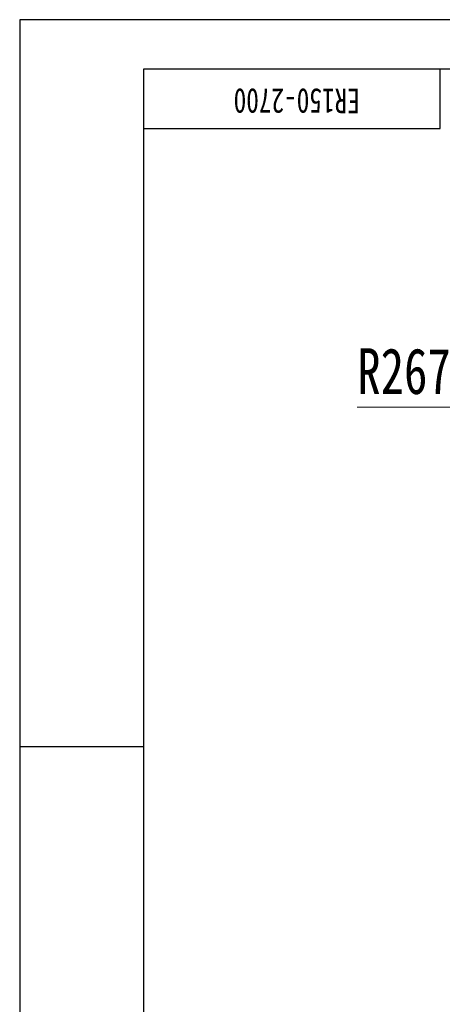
# Model space of a CAD drawing. Header units: millimetres. Extents: x -7 to 844, y 0 to 594.
# Tile 52 of 137: x 0 to 85, y 395 to 594. Entities that reach past the tile are written whole.
import ezdxf

# ---------------------------------------------------------------- set-up
doc = ezdxf.new("R2010")
doc.units = ezdxf.units.MM
doc.styles.add('SLDTEXTSTYLE1', font='HYSWLONGFANGSONG.TTF')
doc.styles.add('SLDTEXTSTYLE2', font='HYSWLONGFANGSONG.TTF', dxfattribs={"bigfont": 'bigfont'})
doc.styles.add('SLDTEXTSTYLE3', font='HYSWLONGFANGSONG.TTF')
doc.dimstyles.new('SLDDIMSTYLE15', dxfattribs={"dimtxt": 9.875366, "dimasz": 4.884615, "dimexe": 0, "dimexo": 0.0625, "dimgap": 2.468842, "dimtad": 0, "dimtih": 1, "dimtoh": 1, "dimlfac": 5, "dimrnd": 1e-09, "dimzin": 12, "dimdsep": 46, "dimtxsty": 'SLDTEXTSTYLE3', "dimblk1": 'NONE', "dimblk2": 'NONE', "dimsah": 1, "dimcen": 0, "dimadec": 0, "dimazin": 3, "dimtfac": 1, "dimtdec": 3, "dimtmove": 0, "dimatfit": 3, "dimldrblk": 'NONE', "dimfxl": 1, "dimfrac": 2, "dimtolj": 1, "dimtzin": 12, "dimarcsym": 0})
doc.dimstyles.new('SLDDIMSTYLE3', dxfattribs={"dimtxt": 9.875366, "dimasz": 4.884615, "dimexe": 0, "dimexo": 0.0625, "dimgap": 2.468842, "dimtad": 0, "dimtih": 1, "dimtoh": 1, "dimlfac": 13, "dimrnd": 1e-09, "dimzin": 12, "dimdsep": 46, "dimtxsty": 'SLDTEXTSTYLE3', "dimsah": 1, "dimcen": 0, "dimadec": 0, "dimazin": 3, "dimtfac": 1, "dimtdec": 3, "dimtofl": 0, "dimtmove": 0, "dimatfit": 3, "dimfxl": 1, "dimfrac": 2, "dimtolj": 1, "dimtzin": 12, "dimarcsym": 0})

# ---------------------------------------------------------------- blocks, each defined once
blk = doc.blocks.new('_D_16')
at = {"color": 7, "linetype": 'Continuous', "lineweight": 18}
for p, q in [((91.44, 515.63), (68.24, 515.63)), ((102.52, 513.9), (91.44, 515.63)), ((305.75, 482.17), (102.52, 513.9))]:
    blk.add_line(p, q, dxfattribs=at)
blk.add_solid([(102.52, 513.9), (97.81, 515.39), (97.57, 513.91)], dxfattribs=at)
at = {"color": 7, "linetype": 'Continuous', "lineweight": 18, "insert": (68.24, 527.56), "char_height": 9.26, "attachment_point": 1, "style": 'SLDTEXTSTYLE3'}
blk.add_mtext('R2674', dxfattribs=at)
blk = doc.blocks.new('_D_55')
at = {"color": 7, "linetype": 'Continuous', "lineweight": 18}
blk.add_line((512.91, 531.63), (472.01, 531.63), dxfattribs=at)
at = {"color": 7, "linetype": 'Continuous', "lineweight": 18, "char_height": 9.26, "attachment_point": 1}
for s, insert, style in [('8-', (472.01, 543.57), 'SLDTEXTSTYLE3'), ('%%c', (482.42, 543.57), 'SLDTEXTSTYLE3'), ('22', (494.04, 543.57), 'SLDTEXTSTYLE3'), ('通', (502.68, 543.57), 'SLDTEXTSTYLE2')]:
    blk.add_mtext(s, dxfattribs=dict(at, insert=insert, style=style))
blk = doc.blocks.new('_None')

msp = doc.modelspace()

# ---------------------------------------------------------------- linework, layer by layer
at = {"color": 7, "linetype": 'Continuous', "lineweight": 25}
for p, q in [((841, 594), (0, 594)), ((0, 594), (0, 0)), ((831, 584), (25, 584)), ((25, 584), (25, 10)), ((85, 572), (85, 584)), ((25, 572), (85, 572)), ((0, 447), (25, 447))]:
    msp.add_line(p, q, dxfattribs=at)

# ---------------------------------------------------------------- texts
at = {"color": 7, "linetype": 'Continuous', "lineweight": 25, "insert": (56, 575.054661), "char_height": 5, "attachment_point": 2, "rotation": 180, "style": 'SLDTEXTSTYLE1'}
msp.add_mtext('ER150-2700', dxfattribs=at)

# ---------------------------------------------------------------- dimensions: what is measured, and where the dimension line sits
at = {"color": 7, "linetype": 'Continuous', "lineweight": 18}
dim = msp.add_diameter_dim_2p(p1=(3.286, 2.923341), p2=(0, 0), text='8-<>通', dimstyle='SLDDIMSTYLE15', dxfattribs=at)
dim.commit()
dim.dimension.update_dxf_attribs({"geometry": '_D_55', "text_midpoint": (491.667114, 539.014431), "dimtype": 163})
dim = msp.add_radius_dim(center=(305.746836, 482.174349), mpoint=(102.515538, 513.897602), dimstyle='SLDDIMSTYLE3', dxfattribs=at)
dim.commit()
dim.dimension.update_dxf_attribs({"geometry": '_D_16', "text_midpoint": (79.04386, 521.740773), "dimtype": 164})

doc.saveas('drawing.dxf')
